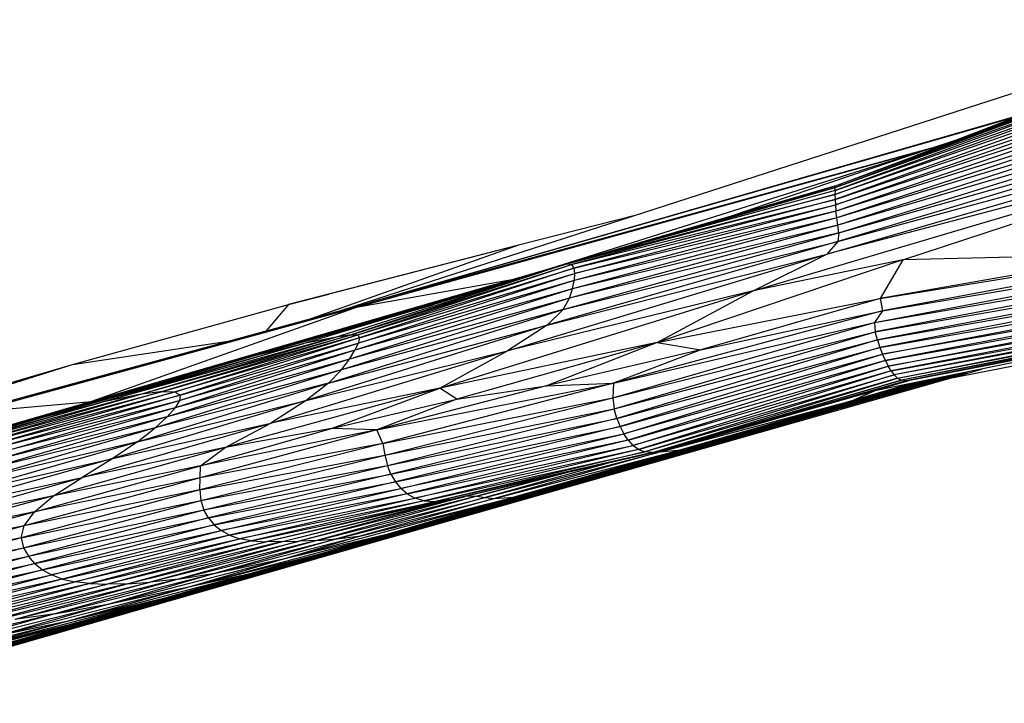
# Paper-space layout '_Izquierda' of a CAD drawing. Header units: millimetres. Extents: x -138 to 1808, y -70 to 65.
# Tile 5 of 21: x -66 to -29, y -53 to -27. Entities that reach past the tile are written whole.
import ezdxf

# ---------------------------------------------------------------- set-up
doc = ezdxf.new("R2010")
doc.units = ezdxf.units.MM

psp = doc.layouts.new('_Izquierda')

# ---------------------------------------------------------------- linework, layer by layer
at = {"color": 7, "linetype": 'Continuous', "lineweight": 25}
for p, q in [((-33.382, -32.928), (-18.54, -27.249)), ((-31.956, -32.382), (-18.555, -27.213)), ((-18.42, -27.605), (-34.982, -33.688)), ((-34.977, -33.578), (-18.473, -27.442)), ((-34.977, -33.578), (-18.42, -27.605)), ((-18.513, -27.324), (-34.975, -33.528)), ((-18.473, -27.442), (-34.975, -33.528)), ((-34.988, -33.841), (-18.353, -27.817)), ((-34.982, -33.688), (-18.353, -27.817)), ((-18.271, -28.077), (-34.988, -33.841)), ((-18.271, -28.077), (-34.986, -34.028)), ((-34.986, -34.028), (-18.175, -28.383)), ((-34.974, -34.242), (-18.175, -28.383)), ((-18.065, -28.734), (-34.974, -34.242)), ((-18.065, -28.734), (-34.951, -34.479)), ((-17.942, -29.122), (-34.951, -34.479)), ((-17.942, -29.122), (-34.917, -34.734)), ((-17.808, -29.54), (-34.917, -34.734)), ((-17.808, -29.54), (-34.876, -35.006)), ((-28.291, -30.031), (-53.678, -38.229)), ((-17.666, -29.981), (-34.876, -35.006)), ((-34.846, -35.296), (-17.666, -29.981)), ((-17.519, -30.433), (-34.882, -35.624)), ((-34.846, -35.296), (-17.519, -30.433)), ((-27.831, -30.791), (-52.537, -37.919)), ((-28.06, -30.879), (-52.537, -37.919)), ((-35.296, -36.114), (-17.37, -30.886)), ((-34.882, -35.624), (-17.37, -30.886)), ((-38.093, -37.497), (-17.225, -31.332)), ((-17.225, -31.332), (-35.296, -36.114)), ((-32.413, -36.318), (-17.225, -31.332)), ((-53.085, -38.111), (-31.374, -32.099)), ((-31.374, -32.099), (-52.537, -37.919)), ((-46.001, -36.71), (-31.374, -32.099)), ((-38.953, -34.663), (-31.374, -32.099)), ((-31.374, -32.099), (-30.448, -31.8)), ((-31.374, -32.099), (-30.818, -31.943)), ((-31.081, -32.045), (-31.374, -32.099)), ((-47.933, -37.272), (-34.728, -33.435)), ((-43.653, -36.064), (-34.975, -33.528)), ((-42.849, -35.844), (-34.977, -33.578)), ((-34.975, -33.528), (-39.562, -34.898)), ((-34.982, -33.688), (-34.977, -33.578)), ((-34.977, -33.578), (-34.975, -33.528)), ((-47.933, -37.272), (-35.873, -33.791)), ((-34.982, -33.688), (-45.162, -36.478)), ((-45.162, -36.478), (-34.988, -33.841)), ((-34.988, -33.841), (-44.983, -36.501)), ((-34.982, -33.688), (-34.988, -33.841)), ((-34.988, -33.841), (-34.986, -34.028)), ((-44.983, -36.501), (-34.986, -34.028)), ((-34.986, -34.028), (-44.896, -36.633)), ((-44.896, -36.633), (-34.974, -34.242)), ((-44.871, -36.843), (-34.974, -34.242)), ((-34.986, -34.028), (-34.974, -34.242)), ((-34.974, -34.242), (-34.951, -34.479)), ((-42.519, -34.626), (-46.998, -35.768)), ((-34.917, -34.734), (-44.946, -37.42)), ((-34.951, -34.479), (-44.889, -37.109)), ((-34.917, -34.734), (-44.889, -37.109)), ((-34.951, -34.479), (-44.871, -36.843)), ((-34.917, -34.734), (-34.951, -34.479)), ((-34.876, -35.006), (-34.917, -34.734)), ((-34.876, -35.006), (-45.061, -37.779)), ((-34.876, -35.006), (-44.946, -37.42)), ((-34.846, -35.296), (-34.876, -35.006)), ((-33.271, -37.784), (-16.054, -35.026)), ((-16.054, -35.026), (-33.185, -38.261)), ((-45.31, -38.211), (-34.846, -35.296)), ((-34.846, -35.296), (-45.061, -37.779)), ((-34.846, -35.296), (-34.882, -35.624)), ((-33.486, -38.702), (-15.957, -35.361)), ((-33.185, -38.261), (-15.957, -35.361)), ((-46.998, -35.768), (-55.729, -38.022)), ((-46.998, -35.768), (-54.845, -38.546)), ((-46.998, -35.768), (-54.194, -37.623)), ((-34.882, -35.624), (-45.912, -38.802)), ((-45.31, -38.211), (-34.882, -35.624)), ((-34.882, -35.624), (-35.296, -36.114)), ((-33.486, -38.702), (-15.865, -35.685)), ((-15.865, -35.685), (-33.461, -39.053)), ((-47.416, -39.769), (-35.296, -36.114)), ((-45.912, -38.802), (-35.296, -36.114)), ((-38.093, -37.497), (-35.296, -36.114)), ((-33.461, -39.053), (-15.78, -35.994)), ((-15.78, -35.994), (-33.379, -39.361)), ((-23.654, -36.108), (-33.271, -37.784)), ((-23.654, -36.108), (-32.413, -36.318)), ((-53.985, -39.271), (-45.162, -36.478)), ((-45.162, -36.478), (-53.355, -39.168)), ((-53.355, -39.168), (-44.983, -36.501)), ((-53.092, -39.17), (-44.983, -36.501)), ((-45.162, -36.478), (-44.983, -36.501)), ((-44.983, -36.501), (-44.896, -36.633)), ((-32.413, -36.318), (-41.736, -39.461)), ((-32.413, -36.318), (-38.093, -37.497)), ((-33.379, -39.361), (-15.703, -36.285)), ((-15.703, -36.285), (-33.283, -39.644)), ((-33.283, -39.644), (-15.633, -36.554)), ((-32.413, -36.318), (-33.271, -37.784)), ((-33.181, -39.903), (-15.633, -36.554)), ((-53.092, -39.17), (-44.896, -36.633)), ((-53.088, -39.482), (-44.871, -36.843)), ((-44.896, -36.633), (-53.032, -39.28)), ((-53.032, -39.28), (-44.871, -36.843)), ((-46.941, -37.025), (-46.283, -36.833)), ((-46.941, -37.025), (-46.78, -36.99)), ((-44.896, -36.633), (-44.871, -36.843)), ((-44.871, -36.843), (-44.889, -37.109)), ((-15.572, -36.796), (-33.181, -39.903)), ((-15.572, -36.796), (-33.076, -40.14)), ((-47.933, -37.272), (-63.208, -41.694)), ((-59.645, -40.675), (-46.941, -37.025)), ((-59.645, -40.675), (-47.933, -37.272)), ((-56.958, -39.945), (-46.941, -37.025)), ((-46.846, -37.011), (-55.145, -39.501)), ((-44.889, -37.109), (-53.215, -39.754)), ((-44.889, -37.109), (-53.088, -39.482)), ((-53.085, -38.111), (-47.173, -37.051)), ((-47.933, -37.272), (-46.941, -37.025)), ((-44.946, -37.42), (-44.889, -37.109)), ((-33.076, -40.14), (-15.52, -37.01)), ((-32.968, -40.352), (-15.52, -37.01)), ((-15.477, -37.194), (-32.968, -40.352)), ((-15.477, -37.194), (-32.857, -40.537)), ((-32.857, -40.537), (-15.444, -37.345)), ((-15.444, -37.345), (-32.741, -40.69)), ((-55.729, -38.022), (-54.194, -37.623)), ((-44.946, -37.42), (-53.412, -40.09)), ((-44.946, -37.42), (-53.215, -39.754)), ((-49.98, -41.195), (-38.093, -37.497)), ((-38.093, -37.497), (-47.416, -39.769)), ((-45.061, -37.779), (-44.946, -37.42)), ((-41.736, -39.461), (-38.093, -37.497)), ((-15.419, -37.464), (-32.741, -40.69)), ((-32.614, -40.809), (-15.419, -37.464)), ((-32.614, -40.809), (-15.403, -37.549)), ((-15.403, -37.549), (-32.467, -40.888)), ((-15.396, -37.603), (-32.467, -40.888)), ((-15.396, -37.603), (-32.291, -40.919)), ((-32.291, -40.919), (-15.397, -37.626)), ((-15.397, -37.626), (-32.205, -40.913)), ((-67.71, -42.104), (-52.537, -37.919)), ((-67.71, -42.104), (-53.085, -38.111)), ((-67.566, -42.006), (-52.537, -37.919)), ((-63.928, -40.289), (-55.729, -38.022)), ((-53.085, -38.111), (-63.208, -41.694)), ((-56.958, -39.945), (-50.238, -38.028)), ((-55.729, -38.022), (-56.579, -39.018)), ((-45.061, -37.779), (-53.713, -40.496)), ((-45.061, -37.779), (-53.412, -40.09)), ((-52.537, -37.919), (-53.085, -38.111)), ((-45.31, -38.211), (-45.061, -37.779)), ((-41.736, -39.461), (-33.271, -37.784)), ((-33.271, -37.784), (-40.08, -39.735)), ((-16.301, -37.803), (-33.469, -41.293)), ((-33.271, -37.784), (-33.185, -38.261)), ((-54.208, -41.002), (-45.31, -38.211)), ((-45.31, -38.211), (-53.713, -40.496)), ((-45.31, -38.211), (-45.912, -38.802)), ((-33.185, -38.261), (-43.393, -41.005)), ((-40.08, -39.735), (-33.185, -38.261)), ((-33.185, -38.261), (-33.486, -38.702)), ((-45.912, -38.802), (-55.06, -41.664)), ((-54.208, -41.002), (-45.912, -38.802)), ((-45.912, -38.802), (-47.416, -39.769)), ((-43.425, -41.556), (-33.486, -38.702)), ((-43.393, -41.005), (-33.486, -38.702)), ((-33.486, -38.702), (-33.461, -39.053)), ((-61.386, -41.429), (-53.355, -39.168)), ((-53.355, -39.168), (-60.517, -41.313)), ((-60.517, -41.313), (-53.092, -39.17)), ((-60.032, -41.332), (-53.092, -39.17)), ((-53.355, -39.168), (-53.985, -39.271)), ((-53.355, -39.168), (-53.092, -39.17)), ((-53.092, -39.17), (-53.032, -39.28)), ((-43.425, -41.556), (-33.461, -39.053)), ((-43.368, -41.978), (-33.461, -39.053)), ((-33.379, -39.361), (-33.461, -39.053)), ((-64.997, -42.28), (-55.145, -39.501)), ((-63.928, -40.289), (-58.024, -39.411)), ((-53.985, -39.271), (-62.8, -41.727)), ((-55.145, -39.501), (-62.8, -41.727)), ((-61.386, -41.429), (-53.985, -39.271)), ((-53.032, -39.28), (-60.032, -41.332)), ((-59.861, -41.656), (-53.088, -39.482)), ((-53.032, -39.28), (-59.842, -41.452)), ((-59.842, -41.452), (-53.088, -39.482)), ((-56.958, -39.945), (-55.145, -39.501)), ((-53.985, -39.271), (-55.145, -39.501)), ((-53.088, -39.482), (-53.215, -39.754)), ((-53.032, -39.28), (-53.088, -39.482)), ((-41.736, -39.461), (-49.98, -41.195)), ((-41.736, -39.461), (-49.343, -41.609)), ((-41.736, -39.461), (-45.94, -41.107)), ((-43.368, -41.978), (-33.379, -39.361)), ((-33.379, -39.361), (-43.27, -42.336)), ((-41.736, -39.461), (-40.08, -39.735)), ((-33.379, -39.361), (-33.283, -39.644)), ((-68.356, -43.202), (-56.958, -39.945)), ((-64.997, -42.28), (-56.958, -39.945)), ((-53.215, -39.754), (-60.029, -41.932)), ((-53.215, -39.754), (-59.861, -41.656)), ((-59.645, -40.675), (-56.958, -39.945)), ((-56.396, -42.513), (-47.416, -39.769)), ((-55.06, -41.664), (-47.416, -39.769)), ((-53.412, -40.09), (-53.215, -39.754)), ((-49.98, -41.195), (-47.416, -39.769)), ((-40.08, -39.735), (-45.94, -41.107)), ((-40.08, -39.735), (-43.393, -41.005)), ((-43.27, -42.336), (-33.283, -39.644)), ((-33.283, -39.644), (-43.147, -42.65)), ((-43.147, -42.65), (-33.181, -39.903)), ((-43.003, -42.925), (-33.181, -39.903)), ((-33.283, -39.644), (-33.181, -39.903)), ((-33.076, -40.14), (-33.181, -39.903)), ((-30.689, -40.831), (-26.115, -39.937)), ((-77.904, -44.72), (-63.928, -40.289)), ((-71.137, -42.404), (-63.928, -40.289)), ((-53.412, -40.09), (-60.33, -42.278)), ((-53.412, -40.09), (-60.029, -41.932)), ((-53.713, -40.496), (-53.412, -40.09)), ((-33.076, -40.14), (-43.003, -42.925)), ((-33.076, -40.14), (-42.84, -43.163)), ((-42.84, -43.163), (-32.968, -40.352)), ((-42.656, -43.361), (-32.968, -40.352)), ((-33.076, -40.14), (-32.968, -40.352)), ((-32.857, -40.537), (-32.968, -40.352)), ((-59.645, -40.675), (-73.641, -44.721)), ((-71.281, -52.338), (-30.693, -40.728)), ((-30.605, -40.71), (-70.679, -52.18)), ((-70.211, -52.059), (-30.525, -40.694)), ((-69.846, -51.969), (-30.443, -40.678)), ((-69.606, -51.916), (-30.344, -40.657)), ((-68.764, -51.697), (-30.212, -40.631)), ((-68.356, -43.202), (-59.645, -40.675)), ((-30.202, -40.629), (-67.181, -51.244)), ((-63.979, -50.327), (-30.187, -40.625)), ((-59.645, -40.675), (-63.208, -41.694)), ((-53.713, -40.496), (-60.785, -42.702)), ((-53.713, -40.496), (-60.33, -42.278)), ((-54.681, -47.658), (-29.409, -40.467)), ((-54.208, -41.002), (-53.713, -40.496)), ((-32.857, -40.537), (-42.656, -43.361)), ((-32.857, -40.537), (-42.445, -43.513)), ((-42.445, -43.513), (-32.741, -40.69)), ((-32.741, -40.69), (-42.2, -43.61)), ((-34.745, -41.934), (-29.973, -40.582)), ((-32.857, -40.537), (-32.741, -40.69)), ((-32.614, -40.809), (-32.741, -40.69)), ((-31.113, -40.891), (-30.139, -40.616)), ((-30.85, -40.816), (-30.153, -40.618)), ((-72.014, -52.53), (-30.799, -40.75)), ((-71.999, -52.507), (-30.907, -40.772)), ((-70.136, -51.964), (-30.972, -40.785)), ((-68.015, -51.35), (-31.031, -40.797)), ((-65.849, -50.72), (-31.105, -40.812)), ((-61.457, -43.225), (-54.208, -41.002)), ((-54.208, -41.002), (-60.785, -42.702)), ((-54.208, -41.002), (-55.06, -41.664)), ((-54.241, -47.405), (-31.146, -40.82)), ((-52.376, -42.776), (-43.393, -41.005)), ((-45.94, -41.107), (-52.376, -42.776)), ((-43.393, -41.005), (-52.146, -43.285)), ((-51.745, -46.666), (-31.365, -40.865)), ((-49.343, -41.609), (-45.94, -41.107)), ((-47.181, -45.329), (-31.705, -40.934)), ((-45.94, -41.107), (-43.393, -41.005)), ((-43.393, -41.005), (-43.425, -41.556)), ((-32.614, -40.809), (-42.2, -43.61)), ((-41.918, -43.636), (-32.614, -40.809)), ((-41.918, -43.636), (-32.467, -40.888)), ((-32.467, -40.888), (-41.619, -43.568)), ((-32.291, -40.919), (-41.619, -43.568)), ((-40.835, -43.526), (-31.715, -40.936)), ((-34.31, -41.653), (-31.951, -40.984)), ((-32.101, -41.014), (-34.31, -41.653)), ((-32.205, -40.913), (-33.714, -41.323)), ((-33.597, -41.29), (-32.205, -40.913)), ((-32.205, -40.913), (-33.469, -41.293)), ((-32.614, -40.809), (-32.467, -40.888)), ((-32.291, -40.919), (-32.467, -40.888)), ((-32.291, -40.919), (-32.205, -40.913)), ((-61.386, -41.429), (-69.303, -43.6)), ((-67.885, -43.301), (-60.517, -41.313)), ((-67.885, -43.301), (-61.386, -41.429)), ((-60.517, -41.313), (-67.017, -43.185)), ((-67.017, -43.185), (-60.032, -41.332)), ((-60.032, -41.332), (-66.551, -43.209)), ((-66.551, -43.209), (-59.842, -41.452)), ((-59.842, -41.452), (-66.384, -43.343)), ((-61.386, -41.429), (-62.8, -41.727)), ((-60.517, -41.313), (-61.386, -41.429)), ((-60.517, -41.313), (-60.032, -41.332)), ((-60.032, -41.332), (-59.842, -41.452)), ((-59.842, -41.452), (-59.861, -41.656)), ((-49.98, -41.195), (-58.128, -43.447)), ((-49.98, -41.195), (-56.396, -42.513)), ((-54.096, -42.716), (-49.98, -41.195)), ((-49.343, -41.609), (-49.98, -41.195)), ((-33.469, -41.293), (-41.618, -43.602)), ((-35.857, -41.932), (-33.469, -41.293)), ((-33.469, -41.293), (-34.31, -41.653)), ((-63.208, -41.694), (-73.641, -44.721)), ((-71.477, -44.149), (-62.8, -41.727)), ((-62.8, -41.727), (-69.303, -43.6)), ((-67.71, -42.104), (-63.208, -41.694)), ((-66.443, -43.566), (-59.861, -41.656)), ((-66.384, -43.343), (-59.861, -41.656)), ((-64.997, -42.28), (-62.8, -41.727)), ((-55.06, -41.664), (-62.397, -43.86)), ((-61.457, -43.225), (-55.06, -41.664)), ((-59.861, -41.656), (-60.029, -41.932)), ((-55.06, -41.664), (-56.396, -42.513)), ((-54.096, -42.716), (-49.343, -41.609)), ((-49.343, -41.609), (-52.376, -42.776)), ((-52.146, -43.285), (-43.425, -41.556)), ((-52.073, -43.738), (-43.425, -41.556)), ((-43.425, -41.556), (-43.368, -41.978)), ((-41.618, -43.602), (-34.31, -41.653)), ((-34.31, -41.653), (-40.835, -43.526)), ((-60.029, -41.932), (-66.687, -43.867)), ((-60.029, -41.932), (-66.443, -43.566)), ((-60.33, -42.278), (-60.029, -41.932)), ((-52.073, -43.738), (-43.368, -41.978)), ((-51.978, -44.123), (-43.368, -41.978)), ((-43.27, -42.336), (-43.368, -41.978)), ((-74.723, -45.041), (-64.997, -42.28)), ((-71.477, -44.149), (-64.997, -42.28)), ((-68.356, -43.202), (-64.997, -42.28)), ((-60.33, -42.278), (-67.096, -44.243)), ((-60.33, -42.278), (-66.687, -43.867)), ((-63.562, -44.577), (-56.396, -42.513)), ((-62.397, -43.86), (-56.396, -42.513)), ((-60.785, -42.702), (-60.33, -42.278)), ((-58.128, -43.447), (-56.396, -42.513)), ((-51.978, -44.123), (-43.27, -42.336)), ((-43.27, -42.336), (-51.841, -44.457)), ((-43.27, -42.336), (-43.147, -42.65)), ((-60.785, -42.702), (-67.673, -44.696)), ((-60.785, -42.702), (-67.096, -44.243)), ((-61.457, -43.225), (-60.785, -42.702)), ((-52.376, -42.776), (-59.079, -44.597)), ((-59.064, -44.135), (-54.096, -42.716)), ((-52.376, -42.776), (-59.064, -44.135)), ((-54.096, -42.716), (-58.128, -43.447)), ((-52.376, -42.776), (-54.096, -42.716)), ((-52.146, -43.285), (-52.376, -42.776)), ((-51.841, -44.457), (-43.147, -42.65)), ((-43.147, -42.65), (-51.669, -44.746)), ((-51.669, -44.746), (-43.003, -42.925)), ((-51.464, -44.995), (-43.003, -42.925)), ((-43.147, -42.65), (-43.003, -42.925)), ((-42.84, -43.163), (-43.003, -42.925)), ((-68.422, -45.226), (-61.457, -43.225)), ((-61.457, -43.225), (-67.673, -44.696)), ((-61.457, -43.225), (-62.397, -43.86)), ((-52.146, -43.285), (-59.101, -45.053)), ((-52.146, -43.285), (-59.079, -44.597)), ((-52.146, -43.285), (-52.073, -43.738)), ((-42.84, -43.163), (-51.464, -44.995)), ((-42.84, -43.163), (-51.223, -45.202)), ((-42.84, -43.163), (-42.656, -43.361)), ((-58.128, -43.447), (-64.655, -45.28)), ((-58.128, -43.447), (-63.562, -44.577)), ((-59.064, -44.135), (-58.128, -43.447)), ((-51.223, -45.202), (-42.656, -43.361)), ((-50.935, -45.361), (-42.656, -43.361)), ((-42.445, -43.513), (-50.935, -45.361)), ((-42.445, -43.513), (-50.584, -45.461)), ((-50.584, -45.461), (-42.2, -43.61)), ((-42.2, -43.61), (-50.151, -45.485)), ((-41.918, -43.636), (-50.151, -45.485)), ((-49.618, -45.419), (-41.619, -43.568)), ((-49.618, -45.419), (-41.918, -43.636)), ((-41.619, -43.568), (-49.028, -45.3)), ((-48.266, -45.335), (-41.618, -43.602)), ((-47.912, -45.381), (-40.835, -43.526)), ((-41.618, -43.602), (-47.912, -45.381)), ((-40.835, -43.526), (-47.181, -45.329)), ((-42.445, -43.513), (-42.656, -43.361)), ((-42.445, -43.513), (-42.2, -43.61)), ((-41.918, -43.636), (-42.2, -43.61)), ((-41.918, -43.636), (-41.619, -43.568)), ((-41.618, -43.602), (-40.835, -43.526)), ((-41.552, -43.549), (-41.618, -43.602)), ((-62.397, -43.86), (-69.315, -45.821)), ((-68.422, -45.226), (-62.397, -43.86)), ((-62.397, -43.86), (-63.562, -44.577)), ((-59.101, -45.053), (-52.073, -43.738)), ((-59.062, -45.458), (-52.073, -43.738)), ((-52.073, -43.738), (-51.978, -44.123)), ((-43.602, -44.031), (-48.266, -45.335)), ((-65.374, -45.888), (-59.064, -44.135)), ((-59.064, -44.135), (-64.655, -45.28)), ((-59.079, -44.597), (-59.064, -44.135)), ((-59.062, -45.458), (-51.978, -44.123)), ((-58.945, -45.808), (-51.978, -44.123)), ((-58.945, -45.808), (-51.841, -44.457)), ((-51.841, -44.457), (-58.77, -46.111)), ((-51.841, -44.457), (-51.978, -44.123)), ((-51.841, -44.457), (-51.669, -44.746)), ((-48.575, -45.283), (-45.214, -44.408)), ((-45.367, -44.444), (-48.575, -45.283)), ((-70.26, -46.445), (-63.562, -44.577)), ((-69.315, -45.821), (-63.562, -44.577)), ((-59.079, -44.597), (-65.756, -46.414)), ((-59.079, -44.597), (-65.374, -45.888)), ((-64.655, -45.28), (-63.562, -44.577)), ((-59.101, -45.053), (-59.079, -44.597)), ((-58.77, -46.111), (-51.669, -44.746)), ((-51.669, -44.746), (-58.551, -46.372)), ((-51.669, -44.746), (-51.464, -44.995)), ((-59.101, -45.053), (-65.875, -46.866)), ((-59.101, -45.053), (-65.756, -46.414)), ((-59.101, -45.053), (-59.062, -45.458)), ((-58.551, -46.372), (-51.464, -44.995)), ((-58.288, -46.594), (-51.464, -44.995)), ((-51.223, -45.202), (-58.288, -46.594)), ((-51.223, -45.202), (-57.974, -46.773)), ((-51.223, -45.202), (-51.464, -44.995)), ((-51.223, -45.202), (-50.935, -45.361)), ((-64.655, -45.28), (-71.167, -47.066)), ((-64.655, -45.28), (-70.26, -46.445)), ((-65.875, -46.866), (-59.062, -45.458)), ((-65.789, -47.243), (-59.062, -45.458)), ((-65.374, -45.888), (-64.655, -45.28)), ((-59.062, -45.458), (-58.945, -45.808)), ((-57.974, -46.773), (-50.935, -45.361)), ((-57.594, -46.906), (-50.935, -45.361)), ((-50.584, -45.461), (-57.594, -46.906)), ((-50.584, -45.461), (-57.132, -46.987)), ((-57.132, -46.987), (-50.151, -45.485)), ((-49.618, -45.419), (-56.579, -47.015)), ((-50.151, -45.485), (-56.579, -47.015)), ((-55.959, -47.007), (-49.028, -45.3)), ((-55.959, -47.007), (-49.618, -45.419)), ((-55.759, -47.627), (-47.181, -45.329)), ((-48.575, -45.283), (-55.325, -46.994)), ((-49.028, -45.3), (-55.325, -46.994)), ((-48.575, -45.283), (-54.657, -46.967)), ((-54.657, -46.967), (-48.266, -45.335)), ((-48.266, -45.335), (-53.897, -46.911)), ((-53.897, -46.911), (-47.912, -45.381)), ((-52.975, -46.79), (-47.181, -45.329)), ((-47.912, -45.381), (-52.975, -46.79)), ((-47.181, -45.329), (-51.745, -46.666)), ((-50.584, -45.461), (-50.935, -45.361)), ((-50.584, -45.461), (-50.151, -45.485)), ((-49.618, -45.419), (-50.151, -45.485)), ((-49.618, -45.419), (-49.028, -45.3)), ((-48.575, -45.283), (-49.028, -45.3)), ((-48.575, -45.283), (-48.266, -45.335)), ((-48.266, -45.335), (-47.912, -45.381)), ((-47.912, -45.381), (-47.181, -45.329)), ((-72.087, -47.698), (-65.374, -45.888)), ((-65.374, -45.888), (-71.167, -47.066)), ((-65.789, -47.243), (-58.945, -45.808)), ((-65.756, -46.414), (-65.374, -45.888)), ((-65.602, -47.565), (-58.945, -45.808)), ((-58.77, -46.111), (-58.945, -45.808)), ((-65.602, -47.565), (-58.77, -46.111)), ((-58.77, -46.111), (-65.355, -47.843)), ((-58.77, -46.111), (-58.551, -46.372)), ((-65.756, -46.414), (-72.582, -48.242)), ((-65.756, -46.414), (-72.087, -47.698)), ((-65.875, -46.866), (-65.756, -46.414)), ((-65.355, -47.843), (-58.551, -46.372)), ((-58.551, -46.372), (-65.062, -48.08)), ((-65.062, -48.08), (-58.288, -46.594)), ((-64.72, -48.277), (-58.288, -46.594)), ((-59.303, -48.682), (-51.745, -46.666)), ((-58.551, -46.372), (-58.288, -46.594)), ((-57.974, -46.773), (-58.288, -46.594)), ((-55.759, -47.627), (-51.745, -46.666)), ((-51.745, -46.666), (-54.241, -47.405)), ((-65.875, -46.866), (-72.582, -48.242)), ((-65.875, -46.866), (-72.501, -48.64)), ((-65.875, -46.866), (-65.789, -47.243)), ((-57.974, -46.773), (-64.72, -48.277)), ((-57.974, -46.773), (-64.318, -48.432)), ((-64.318, -48.432), (-57.594, -46.906)), ((-63.841, -48.542), (-57.594, -46.906)), ((-57.132, -46.987), (-63.841, -48.542)), ((-57.132, -46.987), (-63.276, -48.608)), ((-63.276, -48.608), (-56.579, -47.015)), ((-55.959, -47.007), (-62.617, -48.629)), ((-56.579, -47.015), (-62.617, -48.629)), ((-61.858, -48.609), (-55.325, -46.994)), ((-61.858, -48.609), (-55.959, -47.007)), ((-54.657, -46.967), (-60.982, -48.549)), ((-55.325, -46.994), (-60.982, -48.549)), ((-59.919, -48.433), (-53.897, -46.911)), ((-54.657, -46.967), (-59.919, -48.433)), ((-58.449, -48.2), (-52.975, -46.79)), ((-53.897, -46.911), (-58.449, -48.2)), ((-57.974, -46.773), (-57.594, -46.906)), ((-57.132, -46.987), (-57.594, -46.906)), ((-57.132, -46.987), (-56.579, -47.015)), ((-55.959, -47.007), (-56.579, -47.015)), ((-55.959, -47.007), (-55.325, -46.994)), ((-52.975, -46.79), (-55.759, -47.627)), ((-54.657, -46.967), (-55.325, -46.994)), ((-54.657, -46.967), (-53.897, -46.911)), ((-53.897, -46.911), (-52.975, -46.79)), ((-72.501, -48.64), (-65.789, -47.243)), ((-72.276, -48.975), (-65.789, -47.243)), ((-65.789, -47.243), (-65.602, -47.565)), ((-59.303, -48.682), (-54.241, -47.405)), ((-54.241, -47.405), (-57.071, -48.201)), ((-72.276, -48.975), (-65.602, -47.565)), ((-71.986, -49.265), (-65.602, -47.565)), ((-65.355, -47.843), (-65.602, -47.565)), ((-62.466, -49.357), (-55.759, -47.627)), ((-55.759, -47.627), (-59.303, -48.682)), ((-58.449, -48.2), (-55.759, -47.627)), ((-71.986, -49.265), (-65.355, -47.843)), ((-65.355, -47.843), (-71.655, -49.515)), ((-71.655, -49.515), (-65.062, -48.08)), ((-65.062, -48.08), (-71.286, -49.729)), ((-65.355, -47.843), (-65.062, -48.08)), ((-65.062, -48.08), (-64.72, -48.277)), ((-64.594, -49.747), (-58.449, -48.2)), ((-63.97, -49.989), (-57.071, -48.201)), ((-58.449, -48.2), (-62.466, -49.357)), ((-60.158, -49.081), (-56.882, -48.148)), ((-57.071, -48.201), (-60.158, -49.081)), ((-59.919, -48.433), (-58.449, -48.2)), ((-59.303, -48.682), (-57.071, -48.201)), ((-71.286, -49.729), (-64.72, -48.277)), ((-70.866, -49.904), (-64.72, -48.277)), ((-64.318, -48.432), (-70.866, -49.904)), ((-64.318, -48.432), (-70.375, -50.035)), ((-70.375, -50.035), (-63.841, -48.542)), ((-69.791, -50.121), (-63.841, -48.542)), ((-67.296, -50.087), (-60.982, -48.549)), ((-59.919, -48.433), (-66.112, -49.965)), ((-60.982, -48.549), (-66.112, -49.965)), ((-64.318, -48.432), (-64.72, -48.277)), ((-59.919, -48.433), (-64.594, -49.747)), ((-64.318, -48.432), (-63.841, -48.542)), ((-63.276, -48.608), (-63.841, -48.542)), ((-61.858, -48.609), (-60.982, -48.549)), ((-59.919, -48.433), (-60.982, -48.549)), ((-63.276, -48.608), (-69.791, -50.121)), ((-63.276, -48.608), (-69.095, -50.159)), ((-69.095, -50.159), (-62.617, -48.629)), ((-61.858, -48.609), (-68.272, -50.148)), ((-62.617, -48.629), (-68.272, -50.148)), ((-67.296, -50.087), (-61.858, -48.609)), ((-66.624, -50.543), (-59.303, -48.682)), ((-59.303, -48.682), (-63.97, -49.989)), ((-63.276, -48.608), (-62.617, -48.629)), ((-61.858, -48.609), (-62.617, -48.629)), ((-62.466, -49.357), (-59.303, -48.682)), ((-67.755, -51.053), (-60.158, -49.081)), ((-63.97, -49.989), (-60.158, -49.081)), ((-60.158, -49.081), (-63.534, -50.03)), ((-68.979, -50.984), (-62.466, -49.357)), ((-62.466, -49.357), (-66.624, -50.543)), ((-64.594, -49.747), (-62.466, -49.357)), ((-63.534, -50.03), (-72.673, -52.464)), ((-71.5, -52.083), (-63.534, -50.03)), ((-64.594, -49.747), (-70.858, -51.279)), ((-70.715, -51.696), (-63.97, -49.989)), ((-64.594, -49.747), (-68.979, -50.984)), ((-63.97, -49.989), (-67.755, -51.053)), ((-67.755, -51.053), (-63.534, -50.03)), ((-66.624, -50.543), (-63.97, -49.989)), ((-64.594, -49.747), (-66.112, -49.965)), ((-63.534, -50.03), (-65.849, -50.72)), ((-63.979, -50.327), (-67.181, -51.244)), ((-65.849, -50.72), (-74.986, -53.147)), ((-72.673, -52.464), (-65.849, -50.72)), ((-65.849, -50.72), (-68.015, -51.35))]:
    psp.add_line(p, q, dxfattribs=at)

doc.saveas('drawing.dxf')
